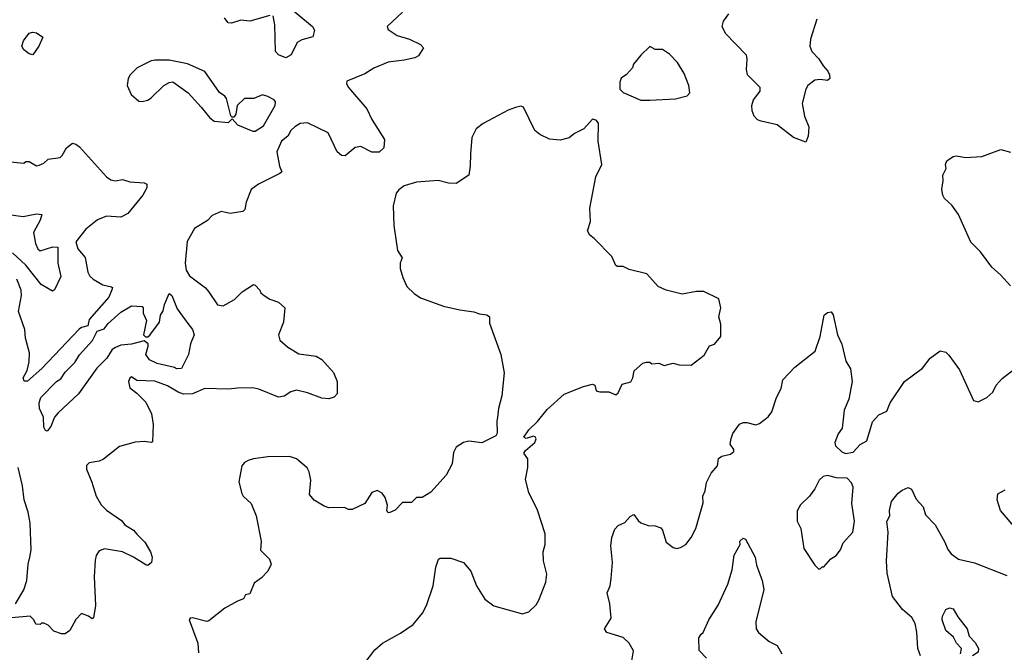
# Model space of a CAD drawing. Extents: x 2143765 to 2212931, y 878955 to 1017455.
# Tile 225 of 256: x 2188561 to 2194051, y 947024 to 950553. Entities that reach past the tile are written whole.
import ezdxf

# ---------------------------------------------------------------- set-up
doc = ezdxf.new("R2010")
doc.units = 0

msp = doc.modelspace()

# ---------------------------------------------------------------- linework, layer by layer
at = {"layer": '0CON20XD'}
for points in [[(2190041.9, 950641.9), (2190193.8, 950515), (2190204, 950495), (2190195, 950457.5), (2190135, 950440.6), (2190108.8, 950425), (2190075, 950356.7), (2190045, 950340), (2190005, 950356), (2189987.1, 950375), (2189984.4, 950525), (2189973.8, 950573.8)], [(2190695, 950594.4), (2190609.4, 950515), (2190615, 950497.5), (2190665, 950465.6), (2190735, 950444.4), (2190796.2, 950415), (2190812.5, 950395), (2190785, 950351.2), (2190765, 950340.6), (2190705, 950326.9), (2190615, 950315.6), (2190535, 950281.9), (2190485, 950250), (2190385, 950210), (2190383.8, 950195), (2190394, 950175), (2190497.5, 950055), (2190525, 949996.7), (2190595.8, 949885), (2190591.7, 949838.3), (2190565, 949813.3), (2190525, 949814.6), (2190462.5, 949845), (2190430.7, 949839.3), (2190375, 949793.8), (2190355.9, 949795.9), (2190331.2, 949815), (2190281.2, 949921.2), (2190165, 949977.1), (2190125, 949974.5), (2190095, 949955.6), (2190073.8, 949935), (2190055.9, 949904.1), (2190020.6, 949875), (2189994, 949815), (2190010, 949735), (2190022.5, 949705), (2190012.5, 949695), (2189892.5, 949635), (2189852.5, 949605), (2189824.2, 949535.8), (2189815.8, 949494.2), (2189805, 949482.5), (2189735, 949472.5), (2189685, 949482.5), (2189635, 949460.8), (2189608.1, 949431.9), (2189535, 949387.7), (2189494.5, 949315.5), (2189483.4, 949195), (2189488.9, 949155), (2189508.8, 949125), (2189596.8, 949056.8), (2189613, 949037), (2189665, 948962.5), (2189695, 948956.7), (2189758.8, 948991.2), (2189802.5, 949035), (2189865, 949076.7), (2189875, 949072.5), (2189900, 949045), (2189905, 949030), (2189923.9, 949013.9), (2189955, 948993.3), (2190005, 948976.7), (2190038.8, 948945), (2190032, 948865), (2190003.8, 948795), (2190012.5, 948765), (2190057, 948727), (2190118.3, 948688.3), (2190215, 948675.7), (2190245, 948657.1), (2190310, 948585), (2190331.2, 948535), (2190331, 948465), (2190315, 948446.8), (2190285, 948437.1), (2190245, 948441.4), (2190165, 948471.9), (2190105, 948485.6), (2190073.2, 948476.8), (2190035, 948452.5), (2190005, 948447.5), (2189895, 948491.4), (2189858.6, 948498.6), (2189775, 948498.4), (2189725, 948491.7), (2189593.8, 948496.2), (2189525, 948466.7), (2189475, 948464), (2189444.3, 948474.3), (2189385, 948511.2), (2189315, 948537.5), (2189215, 948541.2), (2189185, 948560), (2189175, 948552.5), (2189168.8, 948535), (2189175, 948500), (2189215, 948470), (2189265, 948420), (2189296, 948355), (2189306, 948295), (2189301.2, 948198.8), (2189295, 948194), (2189255, 948200.8), (2189205, 948196.2), (2189118.3, 948171.7), (2189028.3, 948101.7), (2189005, 948091.2), (2188949.3, 948080.7), (2188934.1, 948065.9), (2188933.9, 948046.1), (2188964.1, 947974.1), (2188988, 947895), (2189015.9, 947845.9), (2189045, 947817.5), (2189129.5, 947759.5), (2189146.7, 947735), (2189195, 947706.2), (2189213.6, 947683.6), (2189258.3, 947638.3), (2189290, 947585), (2189299.2, 947555), (2189296.2, 947525), (2189275, 947508.8), (2189265, 947511.2), (2189196, 947555), (2189133.8, 947583.8), (2189035, 947601.5), (2189005, 947590), (2188987.1, 947565), (2188982.6, 947537.4), (2188976.4, 947445), (2188983.8, 947285), (2188973.6, 947216.4), (2188965, 947210), (2188945, 947226.2), (2188905, 947240), (2188875, 947207.5), (2188840, 947145), (2188815, 947127.5), (2188795, 947127.5), (2188751.7, 947141.7), (2188720, 947175), (2188695, 947187.5), (2188682.5, 947187.5), (2188675, 947180), (2188651.7, 947181.7), (2188640, 947205), (2188620, 947225), (2188515, 947216)], [(2189955, 950575.8), (2189845, 950543.8), (2189795, 950550.8), (2189742.7, 950532.7), (2189723.3, 950535), (2189702.9, 950562.9)], [(2193006.2, 950555), (2192970, 950445), (2192965.7, 950405), (2192977.1, 950375), (2193017.5, 950335), (2193040, 950295), (2193066.2, 950265), (2193076.2, 950245), (2193077.5, 950225), (2193065, 950213.8), (2193025, 950220), (2192994.6, 950215.4), (2192955.8, 950185), (2192944.4, 950165), (2192924.4, 950085), (2192936.2, 950015), (2192960, 949955), (2192957.7, 949902.3), (2192945, 949870), (2192875, 949895.6), (2192785, 949967.3), (2192695, 949986.5), (2192674.2, 949995), (2192655.6, 950015), (2192644.4, 950045), (2192643.3, 950075), (2192653.3, 950105), (2192690, 950155), (2192689.5, 950175), (2192618.5, 950245), (2192612.5, 950275), (2192617.1, 950335), (2192612.5, 950355), (2192549.7, 950419.7), (2192496.4, 950475), (2192478.5, 950515), (2192484.3, 950545), (2192515.6, 950585)], [(2188635, 950357.5), (2188615, 950362.5), (2188583.9, 950383.9), (2188572.5, 950405), (2188582.5, 950435), (2188615, 950477.5), (2188635, 950482.5), (2188655, 950480), (2188690, 950455), (2188667.5, 950405), (2188635, 950357.5)], [(2192025, 950103.3), (2192075, 950104), (2192218.3, 950111.7), (2192282.5, 950127.5), (2192297.5, 950145), (2192291.2, 950185), (2192265, 950252.5), (2192228.8, 950315), (2192185, 950360), (2192145, 950386.7), (2192105, 950387.5), (2192075, 950402.5), (2192024.1, 950355.9), (2191982.5, 950305), (2191977.5, 950285), (2191945, 950247.5), (2191915, 950227.5), (2191907.5, 950205), (2191907.5, 950165), (2191925, 950147.5), (2192025, 950103.3)], [(2189875, 949930.8), (2189919.8, 949960.2), (2189985.6, 950075), (2189986.9, 950095), (2189980.8, 950105), (2189945, 950124.3), (2189915, 950134.2), (2189866.8, 950113.2), (2189815, 950112.5), (2189774.2, 950075), (2189766.2, 950025), (2189755, 950010), (2189745, 950010), (2189737.5, 950017.5), (2189715, 950112.5), (2189705, 950126.7), (2189675, 950147.5), (2189594.1, 950264.1), (2189496.4, 950306.4), (2189395, 950327.5), (2189317, 950327), (2189295, 950322.5), (2189216.4, 950283.6), (2189176.7, 950245), (2189166.2, 950225), (2189161.2, 950185), (2189183.3, 950135), (2189225, 950098.8), (2189245, 950096.2), (2189275, 950103.8), (2189295, 950116.2), (2189365, 950186.7), (2189395, 950203.3), (2189415, 950206.7), (2189500, 950145), (2189573.3, 950065), (2189621.2, 950005), (2189645, 949986), (2189725, 949980), (2189745, 950000), (2189776.4, 949966.4), (2189861.3, 949931.3), (2189875, 949930.8)], [(2190387.1, 946835), (2190541.3, 947038.7), (2190584.6, 947075.4), (2190685, 947131.2), (2190755, 947178.8), (2190807.6, 947242.4), (2190830, 947285), (2190867.1, 947395), (2190880.7, 947499.3), (2190896.4, 947543.6), (2190905, 947548.8), (2190965, 947550), (2191035, 947526), (2191076.6, 947476.6), (2191108.8, 947395), (2191155, 947321.2), (2191205, 947282.5), (2191365, 947238.8), (2191400.7, 947249.3), (2191440.7, 947289.3), (2191456.2, 947315), (2191493.8, 947415), (2191500.7, 947459.3), (2191481.2, 947535), (2191480, 947585), (2191490, 947625), (2191491.2, 947685), (2191447.7, 947817.7), (2191400, 947915), (2191381.7, 947988.3), (2191393.8, 948055), (2191393.6, 948103.6), (2191372.5, 948135), (2191380.5, 948149.5), (2191433.3, 948195), (2191440, 948215), (2191435.9, 948225.9), (2191425, 948230), (2191385, 948217.5), (2191372.5, 948225), (2191400, 948265), (2191448.7, 948311.3), (2191502, 948378), (2191596.4, 948463.6), (2191705, 948507.5), (2191755, 948520), (2191767.5, 948515), (2191775, 948483.3), (2191795, 948476.2), (2191845, 948476.2), (2191885, 948461.2), (2191898.6, 948471.4), (2191920.5, 948519.5), (2191967.7, 948532.3), (2191980, 948555), (2191986.7, 948595), (2192035, 948636.7), (2192055, 948642.5), (2192075, 948642.5), (2192085, 948633.3), (2192125, 948637.5), (2192155, 948623.8), (2192205, 948637.5), (2192238.3, 948628.3), (2192305, 948626.2), (2192377.6, 948682.4), (2192406.7, 948733.3), (2192435, 948743.8), (2192471.2, 948785), (2192471.2, 948855), (2192458.8, 948895), (2192470, 948945), (2192460, 948995), (2192375, 949037.5), (2192335, 949036.2), (2192255, 949021.2), (2192165, 949043.3), (2192120, 949065), (2192057.5, 949135), (2191958.8, 949158.8), (2191925, 949176.2), (2191895, 949176.7), (2191885, 949182.5), (2191861.7, 949231.7), (2191765, 949332.5), (2191740.5, 949350.5), (2191727.5, 949375), (2191743, 949427), (2191739.3, 949500.7), (2191774.1, 949675.9), (2191806.2, 949745), (2191786, 949875), (2191787.5, 949975), (2191775, 949992.5), (2191755, 949997.5), (2191705.8, 949944.2), (2191655, 949918), (2191625, 949894), (2191575, 949881.2), (2191515, 949886.7), (2191461.7, 949911.7), (2191433.3, 949935), (2191370, 950065), (2191355, 950070), (2191325, 950063.3), (2191285, 950048.8), (2191145, 949973.8), (2191106.1, 949943.9), (2191081.2, 949895), (2191073.9, 949803.9), (2191073.6, 949736.4), (2191065.8, 949685), (2190995, 949640), (2190951.7, 949641.7), (2190895, 949656.2), (2190774.2, 949645.8), (2190705, 949626), (2190675.8, 949604.2), (2190660, 949585), (2190643.8, 949515), (2190646.7, 949405), (2190667.5, 949265), (2190693.3, 949225), (2190683.3, 949195), (2190683.3, 949165), (2190696.7, 949115), (2190720, 949065), (2190760, 949025), (2190795, 949001.2), (2190925, 948954.2), (2191015, 948933.8), (2191094.1, 948924.1), (2191125, 948912), (2191165.7, 948905.7), (2191180, 948895), (2191180.3, 948860.3), (2191243.3, 948685), (2191263, 948583), (2191249.2, 948455), (2191231.2, 948385), (2191226, 948334), (2191221.2, 948315), (2191223, 948247), (2191215, 948232.5), (2191137.5, 948192.5), (2191065, 948201.2), (2191036.4, 948193.6), (2190995, 948167.5), (2190980.7, 948139.3), (2190972.5, 948075), (2190938.3, 948011.7), (2190853, 947917), (2190805, 947887.5), (2190773, 947887), (2190745, 947860), (2190695, 947860), (2190655, 947817.5), (2190625, 947803.3), (2190615, 947802.5), (2190607.5, 947815), (2190612.5, 947845), (2190598.3, 947888.3), (2190581.7, 947911.7), (2190555, 947926.2), (2190524.1, 947915.9), (2190486, 947854), (2190415, 947820), (2190395, 947820), (2190371.7, 947831.7), (2190285, 947830), (2190259.3, 947839.3), (2190202.9, 947872.9), (2190176.2, 947905), (2190183.8, 947985), (2190175, 948030), (2190163.6, 948053.6), (2190105, 948103.3), (2190065, 948116.2), (2189945, 948113.8), (2189865, 948103.8), (2189835, 948093.3), (2189815, 948082.5), (2189800, 948065), (2189783.8, 947975), (2189799.3, 947909.3), (2189807.5, 947895), (2189852.5, 947855), (2189880, 947785), (2189908, 947645), (2189904.2, 947594.2), (2189953.6, 947543.6), (2189962.5, 947515), (2189943.9, 947476.1), (2189909.5, 947440.5), (2189869.3, 947410.7), (2189845, 947350), (2189820, 947345), (2189808.3, 947321.7), (2189775, 947310), (2189705, 947270), (2189615, 947200), (2189605, 947196.7), (2189525, 947216.2), (2189512.5, 947215), (2189506.7, 947205), (2189554.4, 947075), (2189558.7, 947021.3)], [(2188491.7, 949761.7), (2188585, 949752.5), (2188595, 949762.5), (2188615, 949762.5), (2188655, 949737.5), (2188669.3, 949740.7), (2188695, 949752.5), (2188720, 949775), (2188786.7, 949785), (2188798, 949795), (2188821.4, 949838.6), (2188855, 949863.3), (2188875, 949858), (2188895, 949843.8), (2189046.1, 949676.1), (2189070.3, 949660.3), (2189095, 949654.3), (2189135, 949660.6), (2189175, 949648.2), (2189255, 949642.2), (2189270, 949635), (2189270.6, 949615), (2189247.1, 949575), (2189165, 949471.9), (2189125, 949451.5), (2189045, 949456.7), (2188995, 949435.6), (2188930.8, 949385), (2188874.2, 949314.2), (2188885.8, 949275), (2188925.9, 949225.9), (2188940.6, 949145), (2188952.1, 949122.1), (2188970, 949105), (2189024, 949074), (2189073.6, 949063.6), (2189078.3, 949058.3), (2189075.7, 949045.7), (2189058, 949005), (2188949, 948881), (2188942, 948845), (2188905, 948835.6), (2188893.1, 948826.9), (2188685, 948607.2), (2188605, 948536), (2188586.4, 948536.4), (2188580.4, 948555), (2188603.2, 948596.8), (2188613.8, 948645), (2188615.6, 948695), (2188594.1, 948775.9), (2188590, 948825), (2188554.2, 948925.8), (2188571.9, 949015), (2188570, 949045), (2188546, 949105)], [(2194085, 949067.5), (2194029.7, 949129.7), (2193982, 949172), (2193918.8, 949258.8), (2193865, 949312.5), (2193796.1, 949466.1), (2193757.7, 949517.7), (2193717.5, 949555), (2193707.5, 949575), (2193703.3, 949605), (2193710, 949655), (2193707.5, 949685), (2193726.4, 949723.6), (2193723.3, 949745), (2193730, 949765), (2193765, 949790), (2193785, 949793.3), (2193835, 949783.3), (2193925, 949790), (2194030.5, 949829.5), (2194085, 949813.8)], [(2188485, 949468), (2188580, 949455), (2188655, 949470), (2188685, 949466.7), (2188675.8, 949435), (2188638, 949365), (2188648.5, 949305), (2188662.9, 949275), (2188675, 949264.4), (2188746.1, 949286.1), (2188774.1, 949284.1), (2188774.5, 949195), (2188790.4, 949119.6), (2188754.7, 949045.3), (2188745, 949038.5)], [(2188745, 949038.5), (2188681.6, 949075), (2188595, 949183.9), (2188521.8, 949251.8)], [(2188715, 948257.5), (2188705, 948260.8), (2188695, 948280), (2188693.8, 948335), (2188671.1, 948385), (2188670, 948415), (2188678.2, 948445), (2188766.8, 948535), (2188789.8, 948550.2), (2188815, 948586.8), (2188869.6, 948640.4), (2188895, 948683.4), (2188966.5, 948763.5), (2188992.3, 948815), (2189031.5, 948828.5), (2189055, 948858.1), (2189125, 948920.6), (2189185, 948957.3), (2189245, 948953.3), (2189250, 948945), (2189249.2, 948915), (2189269.1, 948875), (2189251.7, 948795), (2189263.1, 948783.1), (2189275, 948784.7), (2189287.6, 948792.4), (2189341, 948865), (2189346.7, 948905), (2189361.9, 948928.1), (2189369.2, 948965), (2189395, 949025.2), (2189408.6, 949015), (2189439.5, 948939.5), (2189497.8, 948857.8), (2189524.4, 948825), (2189533.3, 948795), (2189513.3, 948745), (2189502.5, 948685), (2189463, 948607), (2189435, 948604.7), (2189423.6, 948613.6), (2189328.5, 948635), (2189285.7, 948655), (2189264.7, 948685), (2189278.4, 948731.6), (2189276.7, 948745), (2189255, 948762.4), (2189185, 948743.3), (2189125, 948736.8), (2189096, 948725), (2189076.9, 948713.1), (2189046.7, 948665), (2188990.7, 948609.3), (2188890, 948465), (2188775, 948360.6), (2188754.5, 948335), (2188735.4, 948284.6), (2188715, 948257.5)], [(2191973.9, 946976.1), (2191983, 947033), (2191960, 947075), (2191926.6, 947106.6), (2191834.3, 947134.3), (2191822.5, 947155), (2191858.6, 947215), (2191851.9, 947295), (2191837.1, 947355), (2191852.9, 947395), (2191859.2, 947435), (2191867.1, 947525), (2191857.9, 947617.9), (2191863.1, 947665), (2191879.7, 947710.3), (2191898.8, 947731.2), (2191935, 947747.5), (2191965, 947782.5), (2191985, 947792.5), (2192008.9, 947758.9), (2192025, 947746.9), (2192065, 947730.8), (2192105, 947729.2), (2192135, 947718.8), (2192145.7, 947705), (2192165, 947638.8), (2192205, 947608.8), (2192225, 947604), (2192245, 947608), (2192275, 947626.2), (2192305.5, 947664.5), (2192330, 947715), (2192372, 947858), (2192370.6, 947895), (2192382.9, 947925), (2192389.5, 947970.5), (2192416.8, 948023.2), (2192451.4, 948065), (2192457.5, 948105), (2192475, 948118.8), (2192525, 948130), (2192542.5, 948145), (2192542.5, 948155), (2192522.5, 948185), (2192527, 948217), (2192538, 948245), (2192573.9, 948296.1), (2192594, 948306), (2192615, 948306.7), (2192665, 948293.3), (2192685, 948300), (2192735, 948337.5), (2192754.2, 948365.8), (2192780, 948445), (2192805.8, 948495), (2192815.6, 948544.4), (2192882.9, 948615), (2192995.4, 948704.6), (2193024, 948785), (2193046.1, 948903.9), (2193065, 948920), (2193085, 948923.3), (2193096.7, 948906.7), (2193121.1, 948795), (2193145, 948743.3), (2193167.9, 948647.9), (2193192.5, 948605), (2193202.9, 948535), (2193184.5, 948435.5), (2193157.5, 948375), (2193146, 948275), (2193125, 948243.3), (2193105.8, 948195), (2193109.2, 948175), (2193145, 948143.3), (2193165, 948132.9), (2193208.8, 948141.2), (2193247.5, 948182.5), (2193285, 948203.3), (2193315, 948310), (2193351.2, 948348.8), (2193395, 948370), (2193414, 948415), (2193493.8, 948535), (2193595, 948610), (2193637.5, 948665), (2193693.6, 948706.4), (2193725, 948697.5), (2193741.7, 948681.7), (2193800.5, 948600.5), (2193878.3, 948428.3), (2193905, 948422), (2193953.8, 948445), (2193986.2, 948475), (2194006.2, 948515), (2194038.3, 948551.7), (2194145, 948632.5)], [(2188537.5, 947295), (2188585, 947373.3), (2188601.1, 947425), (2188608.1, 947515), (2188617.5, 947555), (2188624.4, 947595), (2188620, 947745), (2188608.6, 947805), (2188585.8, 947875), (2188576.9, 947953.1), (2188552.7, 948055)], [(2193025, 947490), (2193035, 947500), (2193045, 947500), (2193083.6, 947546.4), (2193112.5, 947565), (2193137.5, 947595), (2193152.5, 947635), (2193206.2, 947695), (2193215.8, 947755), (2193200, 947855), (2193207.5, 947945), (2193199.7, 947969.7), (2193175, 947995.6), (2193115, 947997.5), (2193065, 948010.4), (2193040, 948005), (2193017.8, 947985), (2192995, 947936.2), (2192964, 947895), (2192915, 947846.7), (2192895.8, 947814.2), (2192895.7, 947755.7), (2192915.6, 947715.6), (2192933.4, 947603.4), (2192995, 947510), (2193015, 947490), (2193025, 947490)], [(2193582.9, 947005), (2193568.1, 947045), (2193563.3, 947136.7), (2193553.8, 947185), (2193535, 947217.8), (2193483.8, 947263.8), (2193426.9, 947335), (2193397.6, 947465), (2193393.4, 947535), (2193402.5, 947695), (2193395.8, 947754.2), (2193413.3, 947785), (2193410, 947815), (2193421.2, 947865), (2193458.3, 947911.7), (2193481.7, 947928.3), (2193515, 947943.3), (2193532.5, 947935), (2193559.3, 947879.3), (2193599.2, 947835), (2193611.4, 947791.4), (2193664.5, 947735), (2193718.8, 947638.8), (2193735, 947598), (2193753.6, 947573.6), (2193795, 947543.3), (2193885, 947523.1), (2194065, 947452.5)], [(2194158, 947665), (2194028.6, 947815), (2194010.4, 947875), (2194015, 947908.8), (2194055, 947930.8)], [(2192390.9, 946990.9), (2192349.2, 947035), (2192347.5, 947105), (2192360, 947125), (2192372.5, 947135), (2192403.9, 947206.1), (2192455, 947287.5), (2192510, 947405), (2192533.8, 947485), (2192543.9, 947566.1), (2192577.5, 947625), (2192576.7, 947645), (2192595, 947661.2), (2192608, 947655), (2192661.2, 947555), (2192669.5, 947509.5), (2192701.2, 947425), (2192710, 947375), (2192665.8, 947195), (2192668, 947155), (2192680, 947135), (2192740, 947085), (2192785, 947061.2), (2192810, 947015)], [(2193806.7, 947015), (2193811.2, 947045), (2193784.5, 947074.5), (2193767.9, 947107.9), (2193724.2, 947145), (2193704, 947205), (2193706, 947225), (2193725, 947262.5), (2193745, 947272.5), (2193765, 947267.5), (2193791.2, 947221.2), (2193843.8, 947155), (2193854, 947115), (2193888.2, 947078.2), (2193907.1, 947045), (2193904.3, 947025.7), (2193873.3, 947005)]]:
    msp.add_lwpolyline(points, dxfattribs=at)

doc.saveas('drawing.dxf')
